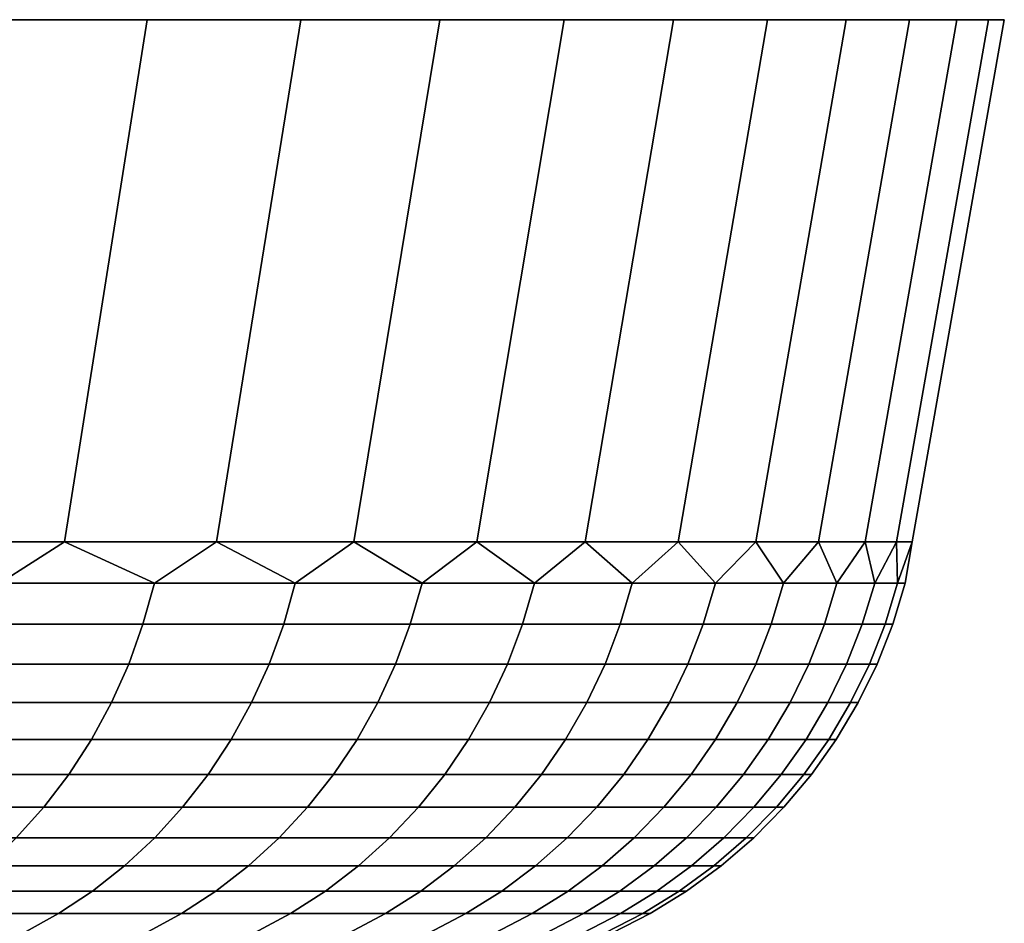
# Model space of a CAD drawing. Header units: metres. Extents: x -109 to 109, y -342 to 66.
# Tile 151 of 256: x -48.03 to -44.33, y 62.7 to 66.1. Entities that reach past the tile are written whole.
import ezdxf

# ---------------------------------------------------------------- set-up
doc = ezdxf.new("R2010")
doc.units = ezdxf.units.M
doc.layers.add('solid_K_24_62_16_000B91', color=7, linetype='CONTINUOUS')

msp = doc.modelspace()

# ---------------------------------------------------------------- linework, layer by layer
at = {"layer": 'solid_K_24_62_16_000B91'}
for points in [[(-47.866825, 64.137161, -13.8976), (-48.491241, 64.137161, -15.116596), (-48.186642, 66.099998, -15.280931), (-47.555481, 66.099998, -14.048769)], [(-48.491241, 64.137161, 15.116596), (-47.866825, 64.137161, 13.897601), (-47.555481, 66.099998, 14.048769), (-48.186642, 66.099998, 15.280931)], [(-47.555481, 66.099998, 14.048769), (-47.555481, 66.099998, -14.048769), (-48.186642, 66.099998, -15.280931)], [(-48.186642, 66.099998, 15.280931), (-47.555481, 66.099998, 14.048769), (-48.186642, 66.099998, -15.280931)], [(-47.295429, 64.137161, -12.65287), (-47.866825, 64.137161, -13.8976), (-47.555481, 66.099998, -14.048769), (-46.977852, 66.099998, -12.790458)], [(-47.866825, 64.137161, 13.897601), (-47.295429, 64.137161, 12.65287), (-46.977852, 66.099998, 12.790458), (-47.555481, 66.099998, 14.048769)], [(-46.977852, 66.099998, 12.790458), (-46.977852, 66.099998, -12.790458), (-47.555481, 66.099998, -14.048769)], [(-47.555481, 66.099998, 14.048769), (-46.977852, 66.099998, 12.790458), (-47.555481, 66.099998, -14.048769)], [(-46.778114, 64.137161, -11.384709), (-47.295429, 64.137161, -12.65287), (-46.977852, 66.099998, -12.790458), (-46.454899, 66.099998, -11.508474)], [(-47.295429, 64.137161, 12.65287), (-46.778114, 64.137161, 11.384709), (-46.454899, 66.099998, 11.508474), (-46.977852, 66.099998, 12.790458)], [(-46.454899, 66.099998, 11.508474), (-46.454899, 66.099998, -11.508474), (-46.977852, 66.099998, -12.790458)], [(-46.977852, 66.099998, 12.790458), (-46.454899, 66.099998, 11.508474), (-46.977852, 66.099998, -12.790458)], [(-46.315838, 64.137161, -10.095467), (-46.778114, 64.137161, -11.384709), (-46.454899, 66.099998, -11.508474), (-45.987617, 66.099998, -10.205272)], [(-46.778114, 64.137161, 11.384709), (-46.315838, 64.137161, 10.095467), (-45.987617, 66.099998, 10.205272), (-46.454899, 66.099998, 11.508474)], [(-45.987617, 66.099998, 10.205272), (-45.987617, 66.099998, -10.205272), (-46.454899, 66.099998, -11.508474)], [(-46.454899, 66.099998, 11.508474), (-45.987617, 66.099998, 10.205272), (-46.454899, 66.099998, -11.508474)], [(-45.909454, 64.137161, -8.787529), (-46.315838, 64.137161, -10.095467), (-45.987617, 66.099998, -10.205272), (-45.576805, 66.099998, -8.883077)], [(-46.315838, 64.137161, 10.095467), (-45.909454, 64.137161, 8.78753), (-45.576805, 66.099998, 8.883077), (-45.987617, 66.099998, 10.205272)], [(-45.576805, 66.099998, 8.883077), (-45.576805, 66.099998, -8.883077), (-45.987617, 66.099998, -10.205272)], [(-45.987617, 66.099998, 10.205272), (-45.576805, 66.099998, 8.883077), (-45.987617, 66.099998, -10.205272)], [(-45.559719, 64.137161, -7.463319), (-45.909454, 64.137161, -8.787529), (-45.576805, 66.099998, -8.883077), (-45.22327, 66.099998, -7.544477)], [(-45.909454, 64.137161, 8.78753), (-45.559719, 64.137161, 7.46332), (-45.22327, 66.099998, 7.544477), (-45.576805, 66.099998, 8.883077)], [(-45.22327, 66.099998, 7.544477), (-45.22327, 66.099998, -7.544477), (-45.576805, 66.099998, -8.883077)], [(-45.576805, 66.099998, 8.883077), (-45.22327, 66.099998, 7.544477), (-45.576805, 66.099998, -8.883077)], [(-45.267281, 64.137161, -6.125289), (-45.559719, 64.137161, -7.463319), (-45.22327, 66.099998, -7.544477), (-44.927647, 66.099998, -6.191905)], [(-45.559719, 64.137161, 7.46332), (-45.267281, 64.137161, 6.125289), (-44.927647, 66.099998, 6.191905), (-45.22327, 66.099998, 7.544477)], [(-45.032673, 64.137161, -4.775917), (-45.267281, 64.137161, -6.125289), (-44.927647, 66.099998, -6.191905), (-44.690483, 66.099998, -4.827819)], [(-45.267281, 64.137161, 6.125289), (-45.032673, 64.137161, 4.775917), (-44.690483, 66.099998, 4.827819), (-44.927647, 66.099998, 6.191905)], [(-44.927647, 66.099998, 6.191905), (-44.927647, 66.099998, -6.191905), (-45.22327, 66.099998, -7.544477)], [(-45.22327, 66.099998, 7.544477), (-44.927647, 66.099998, 6.191905), (-45.22327, 66.099998, -7.544477)], [(-44.856339, 64.137161, -3.4177), (-45.032673, 64.137161, -4.775917), (-44.690483, 66.099998, -4.827819), (-44.512241, 66.099998, -3.454902)], [(-45.032673, 64.137161, 4.775917), (-44.856339, 64.137161, 3.417701), (-44.512241, 66.099998, 3.454902), (-44.690483, 66.099998, 4.827819)], [(-44.690483, 66.099998, 4.827819), (-44.690483, 66.099998, -4.827819), (-44.927647, 66.099998, -6.191905)], [(-44.927647, 66.099998, 6.191905), (-44.690483, 66.099998, 4.827819), (-44.927647, 66.099998, -6.191905)], [(-44.738598, 64.137161, -2.053155), (-44.856339, 64.137161, -3.4177), (-44.512241, 66.099998, -3.454902), (-44.393219, 66.099998, -2.075483)], [(-44.856339, 64.137161, 3.417701), (-44.738598, 64.137161, 2.053156), (-44.393219, 66.099998, 2.075483), (-44.512241, 66.099998, 3.454902)], [(-44.679676, 64.137161, -0.684808), (-44.738598, 64.137161, -2.053155), (-44.393219, 66.099998, -2.075483), (-44.333652, 66.099998, -0.692201)], [(-44.738598, 64.137161, 2.053156), (-44.679676, 64.137161, 0.684808), (-44.333652, 66.099998, 0.692201), (-44.393219, 66.099998, 2.075483)], [(-44.512241, 66.099998, 3.454902), (-44.512241, 66.099998, -3.454902), (-44.690483, 66.099998, -4.827819)], [(-44.690483, 66.099998, 4.827819), (-44.512241, 66.099998, 3.454902), (-44.690483, 66.099998, -4.827819)], [(-44.679676, 64.137161, 0.684808), (-44.679676, 64.137161, -0.684808), (-44.333652, 66.099998, -0.692201), (-44.333652, 66.099998, 0.692201)], [(-44.393219, 66.099998, 2.075483), (-44.393219, 66.099998, -2.075483), (-44.512241, 66.099998, -3.454902)], [(-44.512241, 66.099998, 3.454902), (-44.393219, 66.099998, 2.075483), (-44.512241, 66.099998, -3.454902)], [(-44.333652, 66.099998, 0.692201), (-44.333652, 66.099998, -0.692201), (-44.393219, 66.099998, -2.075483)], [(-44.393219, 66.099998, 2.075483), (-44.333652, 66.099998, 0.692201), (-44.393219, 66.099998, -2.075483)], [(-48.110489, 63.98151, -14.313691), (-48.491241, 64.137161, -15.116596), (-47.866825, 64.137161, -13.8976)], [(-48.110489, 63.98151, 14.313691), (-47.866825, 64.137161, 13.897601), (-48.491241, 64.137161, 15.116596)], [(-48.110489, 63.98151, -14.313691), (-47.866825, 64.137161, -13.8976), (-47.528576, 63.98151, -13.095909)], [(-47.528576, 63.98151, 13.095909), (-47.866825, 64.137161, 13.897601), (-48.110489, 63.98151, 14.313691)], [(-47.528576, 63.98151, -13.095909), (-47.866825, 64.137161, -13.8976), (-47.295429, 64.137161, -12.65287)], [(-47.528576, 63.98151, 13.095909), (-47.295429, 64.137161, 12.65287), (-47.866825, 64.137161, 13.897601)], [(-47.528576, 63.98151, -13.095909), (-47.295429, 64.137161, -12.65287), (-46.998875, 63.98151, -11.854527)], [(-46.998875, 63.98151, 11.854527), (-47.295429, 64.137161, 12.65287), (-47.528576, 63.98151, 13.095909)], [(-46.998875, 63.98151, -11.854527), (-47.295429, 64.137161, -12.65287), (-46.778114, 64.137161, -11.384709)], [(-46.998875, 63.98151, 11.854527), (-46.778114, 64.137161, 11.384709), (-47.295429, 64.137161, 12.65287)], [(-46.998875, 63.98151, -11.854527), (-46.778114, 64.137161, -11.384709), (-46.522335, 63.98151, -10.591783)], [(-46.522335, 63.98151, 10.591783), (-46.778114, 64.137161, 11.384709), (-46.998875, 63.98151, 11.854527)], [(-46.522335, 63.98151, -10.591783), (-46.778114, 64.137161, -11.384709), (-46.315838, 64.137161, -10.095467)], [(-46.522335, 63.98151, 10.591783), (-46.315838, 64.137161, 10.095467), (-46.778114, 64.137161, 11.384709)], [(-46.522335, 63.98151, -10.591783), (-46.315838, 64.137161, -10.095467), (-46.099819, 63.98151, -9.309951)], [(-46.099819, 63.98151, 9.309951), (-46.315838, 64.137161, 10.095467), (-46.522335, 63.98151, 10.591783)], [(-46.099819, 63.98151, -9.309951), (-46.315838, 64.137161, -10.095467), (-45.909454, 64.137161, -8.787529)], [(-46.099819, 63.98151, 9.309951), (-45.909454, 64.137161, 8.78753), (-46.315838, 64.137161, 10.095467)], [(-46.099819, 63.98151, -9.309951), (-45.909454, 64.137161, -8.787529), (-45.732086, 63.98151, -8.011342)], [(-45.732086, 63.98151, 8.011342), (-45.909454, 64.137161, 8.78753), (-46.099819, 63.98151, 9.309951)], [(-45.732086, 63.98151, -8.011342), (-45.909454, 64.137161, -8.787529), (-45.559719, 64.137161, -7.463319)], [(-45.732086, 63.98151, 8.011342), (-45.559719, 64.137161, 7.46332), (-45.909454, 64.137161, 8.78753)], [(-45.732086, 63.98151, -8.011342), (-45.559719, 64.137161, -7.463319), (-45.419796, 63.98151, -6.698296)], [(-45.419796, 63.98151, 6.698296), (-45.559719, 64.137161, 7.46332), (-45.732086, 63.98151, 8.011342)], [(-45.419796, 63.98151, -6.698296), (-45.559719, 64.137161, -7.463319), (-45.267281, 64.137161, -6.125289)], [(-45.419796, 63.98151, 6.698296), (-45.267281, 64.137161, 6.125289), (-45.559719, 64.137161, 7.46332)], [(-45.419796, 63.98151, -6.698296), (-45.267281, 64.137161, -6.125289), (-45.163517, 63.98151, -5.373179)], [(-45.163517, 63.98151, 5.373179), (-45.267281, 64.137161, 6.125289), (-45.419796, 63.98151, 6.698296)], [(-45.163517, 63.98151, -5.373179), (-45.267281, 64.137161, -6.125289), (-45.032673, 64.137161, -4.775917)], [(-45.163517, 63.98151, 5.373179), (-45.032673, 64.137161, 4.775917), (-45.267281, 64.137161, 6.125289)], [(-45.163517, 63.98151, -5.373179), (-45.032673, 64.137161, -4.775917), (-44.963711, 63.98151, -4.03838)], [(-44.963711, 63.98151, 4.03838), (-45.032673, 64.137161, 4.775917), (-45.163517, 63.98151, 5.373179)], [(-44.963711, 63.98151, -4.03838), (-45.032673, 64.137161, -4.775917), (-44.856339, 64.137161, -3.4177)], [(-44.963711, 63.98151, 4.03838), (-44.856339, 64.137161, 3.417701), (-45.032673, 64.137161, 4.775917)], [(-44.963711, 63.98151, -4.03838), (-44.856339, 64.137161, -3.4177), (-44.820732, 63.98151, -2.696303)], [(-44.820732, 63.98151, 2.696303), (-44.856339, 64.137161, 3.417701), (-44.963711, 63.98151, 4.03838)], [(-44.820732, 63.98151, -2.696303), (-44.856339, 64.137161, -3.4177), (-44.738598, 64.137161, -2.053155)], [(-44.820732, 63.98151, 2.696303), (-44.738598, 64.137161, 2.053156), (-44.856339, 64.137161, 3.417701)], [(-44.820732, 63.98151, -2.696303), (-44.738598, 64.137161, -2.053155), (-44.73484, 63.98151, -1.349367)], [(-44.73484, 63.98151, 1.349367), (-44.738598, 64.137161, 2.053156), (-44.820732, 63.98151, 2.696303)], [(-44.73484, 63.98151, -1.349367), (-44.738598, 64.137161, -2.053155), (-44.679676, 64.137161, -0.684808)], [(-44.73484, 63.98151, 1.349367), (-44.679676, 64.137161, 0.684808), (-44.738598, 64.137161, 2.053156)], [(-44.73484, 63.98151, -1.349367), (-44.679676, 64.137161, -0.684808), (-44.706192, 63.98151)], [(-44.706192, 63.98151), (-44.679676, 64.137161, 0.684808), (-44.73484, 63.98151, 1.349367)], [(-44.706192, 63.98151), (-44.679676, 64.137161, -0.684808), (-44.679676, 64.137161, 0.684808)], [(-47.528576, 63.98151, 13.095909), (-48.110489, 63.98151, 14.313691), (-48.152275, 63.827229, 14.292622), (-47.571224, 63.827229, 13.076632)], [(-48.110489, 63.98151, -14.313691), (-47.528576, 63.98151, -13.095909), (-47.571224, 63.827229, -13.076632), (-48.152275, 63.827229, -14.292622)], [(-46.998875, 63.98151, 11.854527), (-47.528576, 63.98151, 13.095909), (-47.571224, 63.827229, 13.076632), (-47.042301, 63.827229, 11.837077)], [(-47.528576, 63.98151, -13.095909), (-46.998875, 63.98151, -11.854527), (-47.042301, 63.827229, -11.837077), (-47.571224, 63.827229, -13.076632)], [(-46.522335, 63.98151, 10.591783), (-46.998875, 63.98151, 11.854527), (-47.042301, 63.827229, 11.837077), (-46.566463, 63.827229, 10.576191)], [(-46.998875, 63.98151, -11.854527), (-46.522335, 63.98151, -10.591783), (-46.566463, 63.827229, -10.576191), (-47.042301, 63.827229, -11.837077)], [(-46.099819, 63.98151, 9.309951), (-46.522335, 63.98151, 10.591783), (-46.566463, 63.827229, 10.576191), (-46.144569, 63.827229, 9.296247)], [(-46.522335, 63.98151, -10.591783), (-46.099819, 63.98151, -9.309951), (-46.144569, 63.827229, -9.296247), (-46.566463, 63.827229, -10.576191)], [(-45.732086, 63.98151, 8.011342), (-46.099819, 63.98151, 9.309951), (-46.144569, 63.827229, 9.296247), (-45.777374, 63.827229, 7.999549)], [(-46.099819, 63.98151, -9.309951), (-45.732086, 63.98151, -8.011342), (-45.777374, 63.827229, -7.999549), (-46.144569, 63.827229, -9.296247)], [(-45.419796, 63.98151, 6.698296), (-45.732086, 63.98151, 8.011342), (-45.777374, 63.827229, 7.999549), (-45.465546, 63.827229, 6.688436)], [(-45.732086, 63.98151, -8.011342), (-45.419796, 63.98151, -6.698296), (-45.465546, 63.827229, -6.688436), (-45.777374, 63.827229, -7.999549)], [(-45.163517, 63.98151, 5.373179), (-45.419796, 63.98151, 6.698296), (-45.465546, 63.827229, 6.688436), (-45.209644, 63.827229, 5.36527)], [(-45.419796, 63.98151, -6.698296), (-45.163517, 63.98151, -5.373179), (-45.209644, 63.827229, -5.36527), (-45.465546, 63.827229, -6.688436)], [(-44.963711, 63.98151, 4.03838), (-45.163517, 63.98151, 5.373179), (-45.209644, 63.827229, 5.36527), (-45.010132, 63.827229, 4.032435)], [(-45.163517, 63.98151, -5.373179), (-44.963711, 63.98151, -4.03838), (-45.010132, 63.827229, -4.032435), (-45.209644, 63.827229, -5.36527)], [(-44.820732, 63.98151, 2.696303), (-44.963711, 63.98151, 4.03838), (-45.010132, 63.827229, 4.032435), (-44.867363, 63.827229, 2.692334)], [(-44.963711, 63.98151, -4.03838), (-44.820732, 63.98151, -2.696303), (-44.867363, 63.827229, -2.692334), (-45.010132, 63.827229, -4.032435)], [(-44.73484, 63.98151, 1.349367), (-44.820732, 63.98151, 2.696303), (-44.867363, 63.827229, 2.692334), (-44.781597, 63.827229, 1.347381)], [(-44.820732, 63.98151, -2.696303), (-44.73484, 63.98151, -1.349367), (-44.781597, 63.827229, -1.347381), (-44.867363, 63.827229, -2.692334)], [(-44.706192, 63.98151), (-44.73484, 63.98151, 1.349367), (-44.781597, 63.827229, 1.347381), (-44.752995, 63.827229)], [(-44.73484, 63.98151, -1.349367), (-44.706192, 63.98151), (-44.752995, 63.827229), (-44.781597, 63.827229, -1.347381)], [(-47.571224, 63.827229, 13.076632), (-48.152275, 63.827229, 14.292622), (-48.205025, 63.677216, 14.266026), (-47.625053, 63.677216, 13.052299)], [(-48.152275, 63.827229, -14.292622), (-47.571224, 63.827229, -13.076632), (-47.625053, 63.677216, -13.052299), (-48.205025, 63.677216, -14.266026)], [(-47.042301, 63.827229, 11.837077), (-47.571224, 63.827229, 13.076632), (-47.625053, 63.677216, 13.052299), (-47.097115, 63.677216, 11.815051)], [(-47.571224, 63.827229, -13.076632), (-47.042301, 63.827229, -11.837077), (-47.097115, 63.677216, -11.815051), (-47.625053, 63.677216, -13.052299)], [(-46.566463, 63.827229, 10.576191), (-47.042301, 63.827229, 11.837077), (-47.097115, 63.677216, 11.815051), (-46.622162, 63.677216, 10.556511)], [(-47.042301, 63.827229, -11.837077), (-46.566463, 63.827229, -10.576191), (-46.622162, 63.677216, -10.556511), (-47.097115, 63.677216, -11.815051)], [(-46.144569, 63.827229, 9.296247), (-46.566463, 63.827229, 10.576191), (-46.622162, 63.677216, 10.556511), (-46.201054, 63.677216, 9.278948)], [(-46.566463, 63.827229, -10.576191), (-46.144569, 63.827229, -9.296247), (-46.201054, 63.677216, -9.278948), (-46.622162, 63.677216, -10.556511)], [(-45.777374, 63.827229, 7.999549), (-46.144569, 63.827229, 9.296247), (-46.201054, 63.677216, 9.278948), (-45.834545, 63.677216, 7.984663)], [(-46.144569, 63.827229, -9.296247), (-45.777374, 63.827229, -7.999549), (-45.834545, 63.677216, -7.984663), (-46.201054, 63.677216, -9.278948)], [(-45.465546, 63.827229, 6.688436), (-45.777374, 63.827229, 7.999549), (-45.834545, 63.677216, 7.984663), (-45.523296, 63.677216, 6.675991)], [(-45.777374, 63.827229, -7.999549), (-45.465546, 63.827229, -6.688436), (-45.523296, 63.677216, -6.675991), (-45.834545, 63.677216, -7.984663)], [(-45.209644, 63.827229, 5.36527), (-45.465546, 63.827229, 6.688436), (-45.523296, 63.677216, 6.675991), (-45.267872, 63.677216, 5.355287)], [(-45.465546, 63.827229, -6.688436), (-45.209644, 63.827229, -5.36527), (-45.267872, 63.677216, -5.355287), (-45.523296, 63.677216, -6.675991)], [(-45.010132, 63.827229, 4.032435), (-45.209644, 63.827229, 5.36527), (-45.267872, 63.677216, 5.355287), (-45.068726, 63.677216, 4.024932)], [(-45.209644, 63.827229, -5.36527), (-45.010132, 63.827229, -4.032435), (-45.068726, 63.677216, -4.024932), (-45.267872, 63.677216, -5.355287)], [(-44.867363, 63.827229, 2.692334), (-45.010132, 63.827229, 4.032435), (-45.068726, 63.677216, 4.024932), (-44.926224, 63.677216, 2.687324)], [(-45.010132, 63.827229, -4.032435), (-44.867363, 63.827229, -2.692334), (-44.926224, 63.677216, -2.687324), (-45.068726, 63.677216, -4.024932)], [(-44.781597, 63.827229, 1.347381), (-44.867363, 63.827229, 2.692334), (-44.926224, 63.677216, 2.687324), (-44.840618, 63.677216, 1.344874)], [(-44.867363, 63.827229, -2.692334), (-44.781597, 63.827229, -1.347381), (-44.840618, 63.677216, -1.344874), (-44.926224, 63.677216, -2.687324)], [(-44.752995, 63.827229), (-44.781597, 63.827229, 1.347381), (-44.840618, 63.677216, 1.344874), (-44.812069, 63.677216)], [(-44.781597, 63.827229, -1.347381), (-44.752995, 63.827229), (-44.812069, 63.677216), (-44.840618, 63.677216, -1.344874)], [(-47.625053, 63.677216, 13.052299), (-48.205025, 63.677216, 14.266026), (-48.268394, 63.532452, 14.234076), (-47.68972, 63.532452, 13.023067)], [(-48.205025, 63.677216, -14.266026), (-47.625053, 63.677216, -13.052299), (-47.68972, 63.532452, -13.023067), (-48.268394, 63.532452, -14.234076)], [(-47.097115, 63.677216, 11.815051), (-47.625053, 63.677216, 13.052299), (-47.68972, 63.532452, 13.023067), (-47.162964, 63.532452, 11.78859)], [(-47.625053, 63.677216, -13.052299), (-47.097115, 63.677216, -11.815051), (-47.162964, 63.532452, -11.78859), (-47.68972, 63.532452, -13.023067)], [(-46.622162, 63.677216, 10.556511), (-47.097115, 63.677216, 11.815051), (-47.162964, 63.532452, 11.78859), (-46.689075, 63.532452, 10.532869)], [(-47.097115, 63.677216, -11.815051), (-46.622162, 63.677216, -10.556511), (-46.689075, 63.532452, -10.532869), (-47.162964, 63.532452, -11.78859)], [(-46.201054, 63.677216, 9.278948), (-46.622162, 63.677216, 10.556511), (-46.689075, 63.532452, 10.532869), (-46.268909, 63.532452, 9.258167)], [(-46.622162, 63.677216, -10.556511), (-46.201054, 63.677216, -9.278948), (-46.268909, 63.532452, -9.258167), (-46.689075, 63.532452, -10.532869)], [(-45.834545, 63.677216, 7.984663), (-46.201054, 63.677216, 9.278948), (-46.268909, 63.532452, 9.258167), (-45.903221, 63.532452, 7.966782)], [(-46.201054, 63.677216, -9.278948), (-45.834545, 63.677216, -7.984663), (-45.903221, 63.532452, -7.966782), (-46.268909, 63.532452, -9.258167)], [(-45.523296, 63.677216, 6.675991), (-45.834545, 63.677216, 7.984663), (-45.903221, 63.532452, 7.966782), (-45.59267, 63.532452, 6.661039)], [(-45.834545, 63.677216, -7.984663), (-45.523296, 63.677216, -6.675991), (-45.59267, 63.532452, -6.661039), (-45.903221, 63.532452, -7.966782)], [(-45.267872, 63.677216, 5.355287), (-45.523296, 63.677216, 6.675991), (-45.59267, 63.532452, 6.661039), (-45.337814, 63.532452, 5.343293)], [(-45.523296, 63.677216, -6.675991), (-45.267872, 63.677216, -5.355287), (-45.337814, 63.532452, -5.343293), (-45.59267, 63.532452, -6.661039)], [(-45.068726, 63.677216, 4.024932), (-45.267872, 63.677216, 5.355287), (-45.337814, 63.532452, 5.343293), (-45.139118, 63.532452, 4.015918)], [(-45.267872, 63.677216, -5.355287), (-45.068726, 63.677216, -4.024932), (-45.139118, 63.532452, -4.015918), (-45.337814, 63.532452, -5.343293)], [(-44.926224, 63.677216, 2.687324), (-45.068726, 63.677216, 4.024932), (-45.139118, 63.532452, 4.015918), (-44.996933, 63.532452, 2.681306)], [(-45.068726, 63.677216, -4.024932), (-44.926224, 63.677216, -2.687324), (-44.996933, 63.532452, -2.681306), (-45.139118, 63.532452, -4.015918)], [(-44.840618, 63.677216, 1.344874), (-44.926224, 63.677216, 2.687324), (-44.996933, 63.532452, 2.681306), (-44.911522, 63.532452, 1.341862)], [(-44.926224, 63.677216, -2.687324), (-44.840618, 63.677216, -1.344874), (-44.911522, 63.532452, -1.341862), (-44.996933, 63.532452, -2.681306)], [(-44.812069, 63.677216), (-44.840618, 63.677216, 1.344874), (-44.911522, 63.532452, 1.341862), (-44.883034, 63.532452)], [(-44.840618, 63.677216, -1.344874), (-44.812069, 63.677216), (-44.883034, 63.532452), (-44.911522, 63.532452, -1.341862)], [(-47.68972, 63.532452, 13.023067), (-48.268394, 63.532452, 14.234076), (-48.341969, 63.393871, 14.196981), (-47.764801, 63.393871, 12.989129)], [(-48.268394, 63.532452, -14.234076), (-47.68972, 63.532452, -13.023067), (-47.764801, 63.393871, -12.989129), (-48.341969, 63.393871, -14.196981)], [(-47.162964, 63.532452, 11.78859), (-47.68972, 63.532452, 13.023067), (-47.764801, 63.393871, 12.989129), (-47.239418, 63.393871, 11.757869)], [(-47.68972, 63.532452, -13.023067), (-47.162964, 63.532452, -11.78859), (-47.239418, 63.393871, -11.757869), (-47.764801, 63.393871, -12.989129)], [(-46.689075, 63.532452, 10.532869), (-47.162964, 63.532452, 11.78859), (-47.239418, 63.393871, 11.757869), (-46.766766, 63.393871, 10.50542)], [(-47.162964, 63.532452, -11.78859), (-46.689075, 63.532452, -10.532869), (-46.766766, 63.393871, -10.50542), (-47.239418, 63.393871, -11.757869)], [(-46.268909, 63.532452, 9.258167), (-46.689075, 63.532452, 10.532869), (-46.766766, 63.393871, 10.50542), (-46.347694, 63.393871, 9.23404)], [(-46.689075, 63.532452, -10.532869), (-46.268909, 63.532452, -9.258167), (-46.347694, 63.393871, -9.23404), (-46.766766, 63.393871, -10.50542)], [(-45.903221, 63.532452, 7.966782), (-46.268909, 63.532452, 9.258167), (-46.347694, 63.393871, 9.23404), (-45.982956, 63.393871, 7.94602)], [(-46.268909, 63.532452, -9.258167), (-45.903221, 63.532452, -7.966782), (-45.982956, 63.393871, -7.94602), (-46.347694, 63.393871, -9.23404)], [(-45.59267, 63.532452, 6.661039), (-45.903221, 63.532452, 7.966782), (-45.982956, 63.393871, 7.94602), (-45.673218, 63.393871, 6.64368)], [(-45.903221, 63.532452, -7.966782), (-45.59267, 63.532452, -6.661039), (-45.673218, 63.393871, -6.64368), (-45.982956, 63.393871, -7.94602)], [(-45.337814, 63.532452, 5.343293), (-45.59267, 63.532452, 6.661039), (-45.673218, 63.393871, 6.64368), (-45.419025, 63.393871, 5.329368)], [(-45.59267, 63.532452, -6.661039), (-45.337814, 63.532452, -5.343293), (-45.419025, 63.393871, -5.329368), (-45.673218, 63.393871, -6.64368)], [(-45.139118, 63.532452, 4.015918), (-45.337814, 63.532452, 5.343293), (-45.419025, 63.393871, 5.329368), (-45.220848, 63.393871, 4.005452)], [(-45.337814, 63.532452, -5.343293), (-45.139118, 63.532452, -4.015918), (-45.220848, 63.393871, -4.005452), (-45.419025, 63.393871, -5.329368)], [(-44.996933, 63.532452, 2.681306), (-45.139118, 63.532452, 4.015918), (-45.220848, 63.393871, 4.005452), (-45.079033, 63.393871, 2.674318)], [(-45.139118, 63.532452, -4.015918), (-44.996933, 63.532452, -2.681306), (-45.079033, 63.393871, -2.674318), (-45.220848, 63.393871, -4.005452)], [(-44.911522, 63.532452, 1.341862), (-44.996933, 63.532452, 2.681306), (-45.079033, 63.393871, 2.674318), (-44.993843, 63.393871, 1.338365)], [(-44.996933, 63.532452, -2.681306), (-44.911522, 63.532452, -1.341862), (-44.993843, 63.393871, -1.338365), (-45.079033, 63.393871, -2.674318)], [(-44.883034, 63.532452), (-44.911522, 63.532452, 1.341862), (-44.993843, 63.393871, 1.338365), (-44.965431, 63.393871)], [(-44.911522, 63.532452, -1.341862), (-44.883034, 63.532452), (-44.965431, 63.393871), (-44.993843, 63.393871, -1.338365)], [(-47.764801, 63.393871, 12.989129), (-48.341969, 63.393871, 14.196981), (-48.42527, 63.262379, 14.154982), (-47.849812, 63.262379, 12.950703)], [(-48.341969, 63.393871, -14.196981), (-47.764801, 63.393871, -12.989129), (-47.849812, 63.262379, -12.950703), (-48.42527, 63.262379, -14.154982)], [(-47.239418, 63.393871, 11.757869), (-47.764801, 63.393871, 12.989129), (-47.849812, 63.262379, 12.950703), (-47.325981, 63.262379, 11.723084)], [(-47.764801, 63.393871, -12.989129), (-47.239418, 63.393871, -11.757869), (-47.325981, 63.262379, -11.723084), (-47.849812, 63.262379, -12.950703)], [(-46.766766, 63.393871, 10.50542), (-47.239418, 63.393871, 11.757869), (-47.325981, 63.262379, 11.723084), (-46.854725, 63.262379, 10.474341)], [(-47.239418, 63.393871, -11.757869), (-46.766766, 63.393871, -10.50542), (-46.854725, 63.262379, -10.474341), (-47.325981, 63.262379, -11.723084)], [(-46.347694, 63.393871, 9.23404), (-46.766766, 63.393871, 10.50542), (-46.854725, 63.262379, 10.474341), (-46.436893, 63.262379, 9.206722)], [(-46.766766, 63.393871, -10.50542), (-46.347694, 63.393871, -9.23404), (-46.436893, 63.262379, -9.206722), (-46.854725, 63.262379, -10.474341)], [(-45.982956, 63.393871, 7.94602), (-46.347694, 63.393871, 9.23404), (-46.436893, 63.262379, 9.206722), (-46.073238, 63.262379, 7.922513)], [(-46.347694, 63.393871, -9.23404), (-45.982956, 63.393871, -7.94602), (-46.073238, 63.262379, -7.922513), (-46.436893, 63.262379, -9.206722)], [(-45.673218, 63.393871, 6.64368), (-45.982956, 63.393871, 7.94602), (-46.073238, 63.262379, 7.922513), (-45.764412, 63.262379, 6.624026)], [(-45.982956, 63.393871, -7.94602), (-45.673218, 63.393871, -6.64368), (-45.764412, 63.262379, -6.624026), (-46.073238, 63.262379, -7.922513)], [(-45.419025, 63.393871, 5.329368), (-45.673218, 63.393871, 6.64368), (-45.764412, 63.262379, 6.624026), (-45.510975, 63.262379, 5.313602)], [(-45.673218, 63.393871, -6.64368), (-45.419025, 63.393871, -5.329368), (-45.510975, 63.262379, -5.313602), (-45.764412, 63.262379, -6.624026)], [(-45.220848, 63.393871, 4.005452), (-45.419025, 63.393871, 5.329368), (-45.510975, 63.262379, 5.313602), (-45.313381, 63.262379, 3.993603)], [(-45.419025, 63.393871, -5.329368), (-45.220848, 63.393871, -4.005452), (-45.313381, 63.262379, -3.993603), (-45.510975, 63.262379, -5.313602)], [(-45.079033, 63.393871, 2.674318), (-45.220848, 63.393871, 4.005452), (-45.313381, 63.262379, 3.993603), (-45.171989, 63.262379, 2.666407)], [(-45.220848, 63.393871, -4.005452), (-45.079033, 63.393871, -2.674318), (-45.171989, 63.262379, -2.666407), (-45.313381, 63.262379, -3.993603)], [(-44.993843, 63.393871, 1.338365), (-45.079033, 63.393871, 2.674318), (-45.171989, 63.262379, 2.666407), (-45.087051, 63.262379, 1.334406)], [(-45.079033, 63.393871, -2.674318), (-44.993843, 63.393871, -1.338365), (-45.087051, 63.262379, -1.334406), (-45.171989, 63.262379, -2.666407)], [(-44.965431, 63.393871), (-44.993843, 63.393871, 1.338365), (-45.087051, 63.262379, 1.334406), (-45.05872, 63.262379)], [(-44.993843, 63.393871, -1.338365), (-44.965431, 63.393871), (-45.05872, 63.262379), (-45.087051, 63.262379, -1.334406)], [(-47.849812, 63.262379, 12.950703), (-48.42527, 63.262379, 14.154982), (-48.517757, 63.138828, 14.108351), (-47.944195, 63.138828, 12.908038)], [(-48.42527, 63.262379, -14.154982), (-47.849812, 63.262379, -12.950703), (-47.944195, 63.138828, -12.908038), (-48.517757, 63.138828, -14.108351)], [(-47.325981, 63.262379, 11.723084), (-47.849812, 63.262379, 12.950703), (-47.944195, 63.138828, 12.908038), (-47.422092, 63.138828, 11.684464)], [(-47.849812, 63.262379, -12.950703), (-47.325981, 63.262379, -11.723084), (-47.422092, 63.138828, -11.684464), (-47.944195, 63.138828, -12.908038)], [(-46.854725, 63.262379, 10.474341), (-47.325981, 63.262379, 11.723084), (-47.422092, 63.138828, 11.684464), (-46.952389, 63.138828, 10.439836)], [(-47.325981, 63.262379, -11.723084), (-46.854725, 63.262379, -10.474341), (-46.952389, 63.138828, -10.439836), (-47.422092, 63.138828, -11.684464)], [(-46.436893, 63.262379, 9.206722), (-46.854725, 63.262379, 10.474341), (-46.952389, 63.138828, 10.439836), (-46.535934, 63.138828, 9.176393)], [(-46.854725, 63.262379, -10.474341), (-46.436893, 63.262379, -9.206722), (-46.535934, 63.138828, -9.176393), (-46.952389, 63.138828, -10.439836)], [(-46.073238, 63.262379, 7.922513), (-46.436893, 63.262379, 9.206722), (-46.535934, 63.138828, 9.176393), (-46.173473, 63.138828, 7.896413)], [(-46.436893, 63.262379, -9.206722), (-46.073238, 63.262379, -7.922513), (-46.173473, 63.138828, -7.896413), (-46.535934, 63.138828, -9.176393)], [(-45.764412, 63.262379, 6.624026), (-46.073238, 63.262379, 7.922513), (-46.173473, 63.138828, 7.896413), (-45.865665, 63.138828, 6.602204)], [(-46.073238, 63.262379, -7.922513), (-45.764412, 63.262379, -6.624026), (-45.865665, 63.138828, -6.602204), (-46.173473, 63.138828, -7.896413)], [(-45.510975, 63.262379, 5.313602), (-45.764412, 63.262379, 6.624026), (-45.865665, 63.138828, 6.602204), (-45.613064, 63.138828, 5.296097)], [(-45.764412, 63.262379, -6.624026), (-45.510975, 63.262379, -5.313602), (-45.613064, 63.138828, -5.296097), (-45.865665, 63.138828, -6.602204)], [(-45.313381, 63.262379, 3.993603), (-45.510975, 63.262379, 5.313602), (-45.613064, 63.138828, 5.296097), (-45.416122, 63.138828, 3.980447)], [(-45.510975, 63.262379, -5.313602), (-45.313381, 63.262379, -3.993603), (-45.416122, 63.138828, -3.980447), (-45.613064, 63.138828, -5.296097)], [(-45.171989, 63.262379, 2.666407), (-45.313381, 63.262379, 3.993603), (-45.416122, 63.138828, 3.980447), (-45.275192, 63.138828, 2.657623)], [(-45.313381, 63.262379, -3.993603), (-45.171989, 63.262379, -2.666407), (-45.275192, 63.138828, -2.657623), (-45.416122, 63.138828, -3.980447)], [(-45.087051, 63.262379, 1.334406), (-45.171989, 63.262379, 2.666407), (-45.275192, 63.138828, 2.657623), (-45.190536, 63.138828, 1.33001)], [(-45.171989, 63.262379, -2.666407), (-45.087051, 63.262379, -1.334406), (-45.190536, 63.138828, -1.33001), (-45.275192, 63.138828, -2.657623)], [(-45.05872, 63.262379), (-45.087051, 63.262379, 1.334406), (-45.190536, 63.138828, 1.33001), (-45.1623, 63.138828)], [(-45.087051, 63.262379, -1.334406), (-45.05872, 63.262379), (-45.1623, 63.138828), (-45.190536, 63.138828, -1.33001)], [(-47.944195, 63.138828, 12.908038), (-48.517757, 63.138828, 14.108351), (-48.618832, 63.024021, 14.05739), (-48.04734, 63.024021, 12.861414)], [(-48.517757, 63.138828, -14.108351), (-47.944195, 63.138828, -12.908038), (-48.04734, 63.024021, -12.861414), (-48.618832, 63.024021, -14.05739)], [(-47.422092, 63.138828, 11.684464), (-47.944195, 63.138828, 12.908038), (-48.04734, 63.024021, 12.861414), (-47.527122, 63.024021, 11.64226)], [(-47.944195, 63.138828, -12.908038), (-47.422092, 63.138828, -11.684464), (-47.527122, 63.024021, -11.64226), (-48.04734, 63.024021, -12.861414)], [(-46.952389, 63.138828, 10.439836), (-47.422092, 63.138828, 11.684464), (-47.527122, 63.024021, 11.64226), (-47.059116, 63.024021, 10.402126)], [(-47.422092, 63.138828, -11.684464), (-46.952389, 63.138828, -10.439836), (-47.059116, 63.024021, -10.402126), (-47.527122, 63.024021, -11.64226)], [(-46.535934, 63.138828, 9.176393), (-46.952389, 63.138828, 10.439836), (-47.059116, 63.024021, 10.402126), (-46.644165, 63.024021, 9.143247)], [(-46.952389, 63.138828, -10.439836), (-46.535934, 63.138828, -9.176393), (-46.644165, 63.024021, -9.143247), (-47.059116, 63.024021, -10.402126)], [(-46.173473, 63.138828, 7.896413), (-46.535934, 63.138828, 9.176393), (-46.644165, 63.024021, 9.143247), (-46.283016, 63.024021, 7.867891)], [(-46.535934, 63.138828, -9.176393), (-46.173473, 63.138828, -7.896413), (-46.283016, 63.024021, -7.867891), (-46.644165, 63.024021, -9.143247)], [(-45.865665, 63.138828, 6.602204), (-46.173473, 63.138828, 7.896413), (-46.283016, 63.024021, 7.867891), (-45.976318, 63.024021, 6.578356)], [(-46.173473, 63.138828, -7.896413), (-45.865665, 63.138828, -6.602204), (-45.976318, 63.024021, -6.578356), (-46.283016, 63.024021, -7.867891)], [(-45.613064, 63.138828, 5.296097), (-45.865665, 63.138828, 6.602204), (-45.976318, 63.024021, 6.578356), (-45.724628, 63.024021, 5.276968)], [(-45.865665, 63.138828, -6.602204), (-45.613064, 63.138828, -5.296097), (-45.724628, 63.024021, -5.276968), (-45.976318, 63.024021, -6.578356)], [(-45.416122, 63.138828, 3.980447), (-45.613064, 63.138828, 5.296097), (-45.724628, 63.024021, 5.276968), (-45.528397, 63.024021, 3.966069)], [(-45.613064, 63.138828, -5.296097), (-45.416122, 63.138828, -3.980447), (-45.528397, 63.024021, -3.966069), (-45.724628, 63.024021, -5.276968)], [(-45.275192, 63.138828, 2.657623), (-45.416122, 63.138828, 3.980447), (-45.528397, 63.024021, 3.966069), (-45.387978, 63.024021, 2.648023)], [(-45.416122, 63.138828, -3.980447), (-45.275192, 63.138828, -2.657623), (-45.387978, 63.024021, -2.648023), (-45.528397, 63.024021, -3.966069)], [(-45.190536, 63.138828, 1.33001), (-45.275192, 63.138828, 2.657623), (-45.387978, 63.024021, 2.648023), (-45.303627, 63.024021, 1.325206)], [(-45.275192, 63.138828, -2.657623), (-45.190536, 63.138828, -1.33001), (-45.303627, 63.024021, -1.325206), (-45.387978, 63.024021, -2.648023)], [(-45.1623, 63.138828), (-45.190536, 63.138828, 1.33001), (-45.303627, 63.024021, 1.325206), (-45.275494, 63.024021)], [(-45.190536, 63.138828, -1.33001), (-45.1623, 63.138828), (-45.275494, 63.024021), (-45.303627, 63.024021, -1.325206)], [(-47.527122, 63.024021, 11.64226), (-48.04734, 63.024021, 12.861414), (-48.158577, 62.918705, 12.811131), (-47.640392, 62.918705, 11.596745)], [(-48.04734, 63.024021, -12.861414), (-47.527122, 63.024021, -11.64226), (-47.640392, 62.918705, -11.596745), (-48.158577, 62.918705, -12.811131)], [(-47.059116, 63.024021, 10.402126), (-47.527122, 63.024021, 11.64226), (-47.640392, 62.918705, 11.596745), (-47.174217, 62.918705, 10.361459)], [(-47.527122, 63.024021, -11.64226), (-47.059116, 63.024021, -10.402126), (-47.174217, 62.918705, -10.361459), (-47.640392, 62.918705, -11.596745)], [(-46.644165, 63.024021, 9.143247), (-47.059116, 63.024021, 10.402126), (-47.174217, 62.918705, 10.361459), (-46.760887, 62.918705, 9.107501)], [(-47.059116, 63.024021, -10.402126), (-46.644165, 63.024021, -9.143247), (-46.760887, 62.918705, -9.107501), (-47.174217, 62.918705, -10.361459)], [(-46.283016, 63.024021, 7.867891), (-46.644165, 63.024021, 9.143247), (-46.760887, 62.918705, 9.107501), (-46.40115, 62.918705, 7.837131)], [(-46.644165, 63.024021, -9.143247), (-46.283016, 63.024021, -7.867891), (-46.40115, 62.918705, -7.837131), (-46.760887, 62.918705, -9.107501)], [(-45.976318, 63.024021, 6.578356), (-46.283016, 63.024021, 7.867891), (-46.40115, 62.918705, 7.837131), (-46.095654, 62.918705, 6.552638)], [(-46.283016, 63.024021, -7.867891), (-45.976318, 63.024021, -6.578356), (-46.095654, 62.918705, -6.552638), (-46.40115, 62.918705, -7.837131)], [(-45.724628, 63.024021, 5.276968), (-45.976318, 63.024021, 6.578356), (-46.095654, 62.918705, 6.552638), (-45.844948, 62.918705, 5.256337)], [(-45.976318, 63.024021, -6.578356), (-45.724628, 63.024021, -5.276968), (-45.844948, 62.918705, -5.256337), (-46.095654, 62.918705, -6.552638)], [(-45.528397, 63.024021, 3.966069), (-45.724628, 63.024021, 5.276968), (-45.844948, 62.918705, 5.256337), (-45.649483, 62.918705, 3.950563)], [(-45.724628, 63.024021, -5.276968), (-45.528397, 63.024021, -3.966069), (-45.649483, 62.918705, -3.950563), (-45.844948, 62.918705, -5.256337)], [(-45.387978, 63.024021, 2.648023), (-45.528397, 63.024021, 3.966069), (-45.649483, 62.918705, 3.950563), (-45.509613, 62.918705, 2.637671)], [(-45.528397, 63.024021, -3.966069), (-45.387978, 63.024021, -2.648023), (-45.509613, 62.918705, -2.637671), (-45.649483, 62.918705, -3.950563)], [(-45.303627, 63.024021, 1.325206), (-45.387978, 63.024021, 2.648023), (-45.509613, 62.918705, 2.637671), (-45.425591, 62.918705, 1.320025)], [(-45.387978, 63.024021, -2.648023), (-45.303627, 63.024021, -1.325206), (-45.425591, 62.918705, -1.320025), (-45.509613, 62.918705, -2.637671)], [(-45.275494, 63.024021), (-45.303627, 63.024021, 1.325206), (-45.425591, 62.918705, 1.320025), (-45.397564, 62.918705)], [(-45.303627, 63.024021, -1.325206), (-45.275494, 63.024021), (-45.397564, 62.918705), (-45.425591, 62.918705, -1.320025)], [(-47.640392, 62.918705, 11.596745), (-48.158577, 62.918705, 12.811131), (-48.27718, 62.823563, 12.757519), (-47.761166, 62.823563, 11.548213)], [(-48.158577, 62.918705, -12.811131), (-47.640392, 62.918705, -11.596745), (-47.761166, 62.823563, -11.548213), (-48.27718, 62.823563, -12.757519)], [(-47.174217, 62.918705, 10.361459), (-47.640392, 62.918705, 11.596745), (-47.761166, 62.823563, 11.548213), (-47.29694, 62.823563, 10.318097)], [(-47.640392, 62.918705, -11.596745), (-47.174217, 62.918705, -10.361459), (-47.29694, 62.823563, -10.318097), (-47.761166, 62.823563, -11.548213)], [(-46.760887, 62.918705, 9.107501), (-47.174217, 62.918705, 10.361459), (-47.29694, 62.823563, 10.318097), (-46.885342, 62.823563, 9.069387)], [(-47.174217, 62.918705, -10.361459), (-46.760887, 62.918705, -9.107501), (-46.885342, 62.823563, -9.069387), (-47.29694, 62.823563, -10.318097)], [(-46.40115, 62.918705, 7.837131), (-46.760887, 62.918705, 9.107501), (-46.885342, 62.823563, 9.069387), (-46.527111, 62.823563, 7.804334)], [(-46.760887, 62.918705, -9.107501), (-46.40115, 62.918705, -7.837131), (-46.527111, 62.823563, -7.804334), (-46.885342, 62.823563, -9.069387)], [(-46.095654, 62.918705, 6.552638), (-46.40115, 62.918705, 7.837131), (-46.527111, 62.823563, 7.804334), (-46.222889, 62.823563, 6.525216)], [(-46.40115, 62.918705, -7.837131), (-46.095654, 62.918705, -6.552638), (-46.222889, 62.823563, -6.525216), (-46.527111, 62.823563, -7.804334)], [(-45.844948, 62.918705, 5.256337), (-46.095654, 62.918705, 6.552638), (-46.222889, 62.823563, 6.525216), (-45.973232, 62.823563, 5.23434)], [(-46.095654, 62.918705, -6.552638), (-45.844948, 62.918705, -5.256337), (-45.973232, 62.823563, -5.23434), (-46.222889, 62.823563, -6.525216)], [(-45.649483, 62.918705, 3.950563), (-45.844948, 62.918705, 5.256337), (-45.973232, 62.823563, 5.23434), (-45.778587, 62.823563, 3.934031)], [(-45.844948, 62.918705, -5.256337), (-45.649483, 62.918705, -3.950563), (-45.778587, 62.823563, -3.934031), (-45.973232, 62.823563, -5.23434)], [(-45.509613, 62.918705, 2.637671), (-45.649483, 62.918705, 3.950563), (-45.778587, 62.823563, 3.934031), (-45.639301, 62.823563, 2.626632)], [(-45.649483, 62.918705, -3.950563), (-45.509613, 62.918705, -2.637671), (-45.639301, 62.823563, -2.626632), (-45.778587, 62.823563, -3.934031)], [(-45.425591, 62.918705, 1.320025), (-45.509613, 62.918705, 2.637671), (-45.639301, 62.823563, 2.626632), (-45.555634, 62.823563, 1.314501)], [(-45.509613, 62.918705, -2.637671), (-45.425591, 62.918705, -1.320025), (-45.555634, 62.823563, -1.314501), (-45.639301, 62.823563, -2.626632)], [(-45.397564, 62.918705), (-45.425591, 62.918705, 1.320025), (-45.555634, 62.823563, 1.314501), (-45.527725, 62.823563)], [(-45.425591, 62.918705, -1.320025), (-45.397564, 62.918705), (-45.527725, 62.823563), (-45.555634, 62.823563, -1.314501)], [(-47.761166, 62.823563, 11.548213), (-48.27718, 62.823563, 12.757519), (-48.402382, 62.739212, 12.700924), (-47.888657, 62.739212, 11.496983)], [(-48.27718, 62.823563, -12.757519), (-47.761166, 62.823563, -11.548213), (-47.888657, 62.739212, -11.496983), (-48.402382, 62.739212, -12.700924)], [(-47.29694, 62.823563, 10.318097), (-47.761166, 62.823563, 11.548213), (-47.888657, 62.739212, 11.496983), (-47.426491, 62.739212, 10.272324)], [(-47.761166, 62.823563, -11.548213), (-47.29694, 62.823563, -10.318097), (-47.426491, 62.739212, -10.272324), (-47.888657, 62.739212, -11.496983)], [(-46.885342, 62.823563, 9.069387), (-47.29694, 62.823563, 10.318097), (-47.426491, 62.739212, 10.272324), (-47.01672, 62.739212, 9.029154)], [(-47.29694, 62.823563, -10.318097), (-46.885342, 62.823563, -9.069387), (-47.01672, 62.739212, -9.029154), (-47.426491, 62.739212, -10.272324)], [(-46.527111, 62.823563, 7.804334), (-46.885342, 62.823563, 9.069387), (-47.01672, 62.739212, 9.029154), (-46.660076, 62.739212, 7.769712)], [(-46.885342, 62.823563, -9.069387), (-46.527111, 62.823563, -7.804334), (-46.660076, 62.739212, -7.769712), (-47.01672, 62.739212, -9.029154)], [(-46.222889, 62.823563, 6.525216), (-46.527111, 62.823563, 7.804334), (-46.660076, 62.739212, 7.769712), (-46.357208, 62.739212, 6.496269)], [(-46.527111, 62.823563, -7.804334), (-46.222889, 62.823563, -6.525216), (-46.357208, 62.739212, -6.496269), (-46.660076, 62.739212, -7.769712)], [(-45.973232, 62.823563, 5.23434), (-46.222889, 62.823563, 6.525216), (-46.357208, 62.739212, 6.496269), (-46.108658, 62.739212, 5.211119)], [(-46.222889, 62.823563, -6.525216), (-45.973232, 62.823563, -5.23434), (-46.108658, 62.739212, -5.211119), (-46.357208, 62.739212, -6.496269)], [(-45.778587, 62.823563, 3.934031), (-45.973232, 62.823563, 5.23434), (-46.108658, 62.739212, 5.211119), (-45.914875, 62.739212, 3.916579)], [(-45.973232, 62.823563, -5.23434), (-45.778587, 62.823563, -3.934031), (-45.914875, 62.739212, -3.916579), (-46.108658, 62.739212, -5.211119)], [(-45.639301, 62.823563, 2.626632), (-45.778587, 62.823563, 3.934031), (-45.914875, 62.739212, 3.916579), (-45.776207, 62.739212, 2.61498)], [(-45.778587, 62.823563, -3.934031), (-45.639301, 62.823563, -2.626632), (-45.776207, 62.739212, -2.61498), (-45.914875, 62.739212, -3.916579)], [(-45.555634, 62.823563, 1.314501), (-45.639301, 62.823563, 2.626632), (-45.776207, 62.739212, 2.61498), (-45.692909, 62.739212, 1.308669)], [(-45.639301, 62.823563, -2.626632), (-45.555634, 62.823563, -1.314501), (-45.692909, 62.739212, -1.308669), (-45.776207, 62.739212, -2.61498)], [(-45.527725, 62.823563), (-45.555634, 62.823563, 1.314501), (-45.692909, 62.739212, 1.308669), (-45.665127, 62.739212)], [(-45.555634, 62.823563, -1.314501), (-45.527725, 62.823563), (-45.665127, 62.739212), (-45.692909, 62.739212, -1.308669)], [(-47.888657, 62.739212, 11.496983), (-48.402382, 62.739212, 12.700924), (-48.533371, 62.666206, 12.641714), (-48.022041, 62.666206, 11.443386)], [(-48.402382, 62.739212, -12.700924), (-47.888657, 62.739212, -11.496983), (-48.022041, 62.666206, -11.443386), (-48.533371, 62.666206, -12.641714)], [(-47.426491, 62.739212, 10.272324), (-47.888657, 62.739212, 11.496983), (-48.022041, 62.666206, 11.443386), (-47.562027, 62.666206, 10.224436)], [(-47.888657, 62.739212, -11.496983), (-47.426491, 62.739212, -10.272324), (-47.562027, 62.666206, -10.224436), (-48.022041, 62.666206, -11.443386)], [(-47.01672, 62.739212, 9.029154), (-47.426491, 62.739212, 10.272324), (-47.562027, 62.666206, 10.224436), (-47.154163, 62.666206, 8.987061)], [(-47.426491, 62.739212, -10.272324), (-47.01672, 62.739212, -9.029154), (-47.154163, 62.666206, -8.987061), (-47.562027, 62.666206, -10.224436)], [(-46.660076, 62.739212, 7.769712), (-47.01672, 62.739212, 9.029154), (-47.154163, 62.666206, 8.987061), (-46.799187, 62.666206, 7.733491)], [(-47.01672, 62.739212, -9.029154), (-46.660076, 62.739212, -7.769712), (-46.799187, 62.666206, -7.733491), (-47.154163, 62.666206, -8.987061)], [(-46.357208, 62.739212, 6.496269), (-46.660076, 62.739212, 7.769712), (-46.799187, 62.666206, 7.733491), (-46.497726, 62.666206, 6.465984)], [(-46.660076, 62.739212, -7.769712), (-46.357208, 62.739212, -6.496269), (-46.497726, 62.666206, -6.465984), (-46.799187, 62.666206, -7.733491)], [(-46.108658, 62.739212, 5.211119), (-46.357208, 62.739212, 6.496269), (-46.497726, 62.666206, 6.465984), (-46.250336, 62.666206, 5.186826)], [(-46.357208, 62.739212, -6.496269), (-46.108658, 62.739212, -5.211119), (-46.250336, 62.666206, -5.186826), (-46.497726, 62.666206, -6.465984)], [(-45.914875, 62.739212, 3.916579), (-46.108658, 62.739212, 5.211119), (-46.250336, 62.666206, 5.186826), (-46.057457, 62.666206, 3.89832)], [(-46.108658, 62.739212, -5.211119), (-45.914875, 62.739212, -3.916579), (-46.057457, 62.666206, -3.89832), (-46.250336, 62.666206, -5.186826)], [(-45.776207, 62.739212, 2.61498), (-45.914875, 62.739212, 3.916579), (-46.057457, 62.666206, 3.89832), (-45.919437, 62.666206, 2.602789)], [(-45.914875, 62.739212, -3.916579), (-45.776207, 62.739212, -2.61498), (-45.919437, 62.666206, -2.602789), (-46.057457, 62.666206, -3.89832)], [(-45.692909, 62.739212, 1.308669), (-45.776207, 62.739212, 2.61498), (-45.919437, 62.666206, 2.602789), (-45.836525, 62.666206, 1.302568)], [(-45.776207, 62.739212, -2.61498), (-45.692909, 62.739212, -1.308669), (-45.836525, 62.666206, -1.302568), (-45.919437, 62.666206, -2.602789)], [(-45.665127, 62.739212), (-45.692909, 62.739212, 1.308669), (-45.836525, 62.666206, 1.302568), (-45.808872, 62.666206)], [(-45.692909, 62.739212, -1.308669), (-45.665127, 62.739212), (-45.808872, 62.666206), (-45.836525, 62.666206, -1.302568)]]:
    msp.add_3dface(points, dxfattribs=at)

doc.saveas('drawing.dxf')
